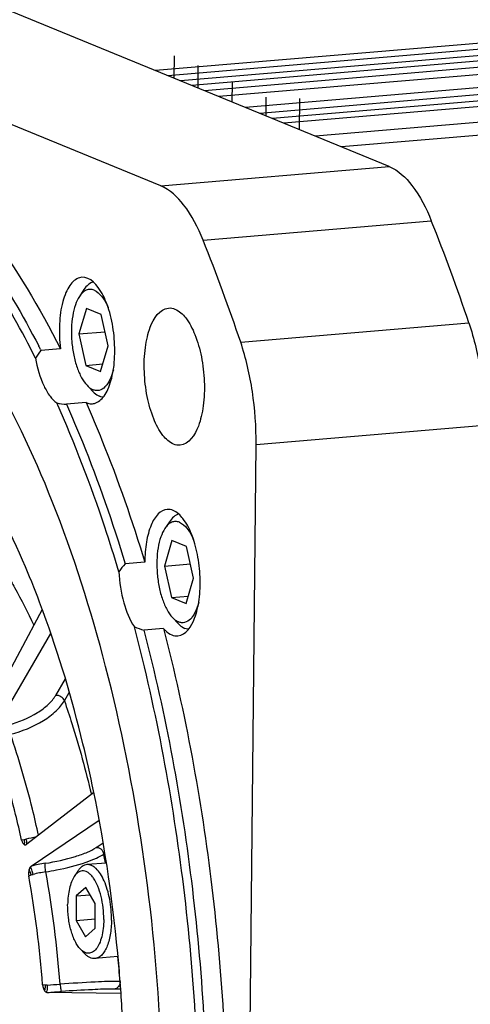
# Model space of a CAD drawing. Header units: millimetres. Extents: x 0 to 420, y 0 to 297.
# Tile 12 of 52: x 106 to 116, y 43 to 64. Entities that reach past the tile are written whole.
import ezdxf

# ---------------------------------------------------------------- set-up
doc = ezdxf.new("R2010")
doc.units = ezdxf.units.MM
doc.header["$LTSCALE"] = 23.1
doc.linetypes.add('CENTER', pattern=[0.6, 0.375, -0.075, 0.075, -0.075])
doc.layers.add('COMPONENTS', color=7, linetype='CONTINUOUS')

msp = doc.modelspace()

# ---------------------------------------------------------------- linework, layer by layer
at = {"layer": 'COMPONENTS', "color": 7, "linetype": 'CONTINUOUS'}
for p, q in [((113.89467, 61.20961), (99.73758, 67.01927)), ((108.85753, 60.78169), (94.70044, 66.59135)), ((120.62278, 64.33531), (108.73819, 63.32568)), ((120.68218, 64.20534), (109.01077, 63.21382)), ((120.73162, 64.07106), (109.29034, 63.09909)), ((120.77487, 63.95356), (109.53497, 62.9987)), ((120.8243, 63.81928), (109.81454, 62.88398)), ((121.14581, 63.68735), (110.13605, 62.75204)), ((121.72621, 63.44585), (110.72315, 62.51111)), ((122.58124, 63.36269), (111.03767, 62.38204)), ((122.57986, 63.2241), (111.31724, 62.26731)), ((122.57862, 63.09936), (111.56886, 62.16406)), ((123.27755, 62.81254), (112.26779, 61.87723)), ((124.08866, 62.59757), (112.84091, 61.64204)), ((108.85753, 60.78169), (113.89467, 61.20961)), ((109.78702, 59.5863), (114.82416, 60.01421)), ((107.10846, 58.7662), (107.06057, 58.75791)), ((107.15741, 58.49487), (107.05808, 58.34527)), ((107.21506, 58.07757), (107.04741, 57.51608)), ((107.53789, 57.94509), (107.21506, 58.07757)), ((107.69305, 57.25112), (107.53789, 57.94509)), ((110.61679, 57.3323), (115.65394, 57.76021)), ((107.04741, 57.51608), (107.62288, 57.56496)), ((107.04741, 57.51608), (107.20257, 56.82211)), ((106.15819, 57.25154), (106.16174, 57.24466)), ((106.19953, 57.17094), (106.20804, 57.15424)), ((106.6398, 57.19092), (106.20804, 57.15424)), ((107.52539, 56.68963), (107.69305, 57.25112)), ((107.20257, 56.82211), (107.57438, 56.85369)), ((107.20257, 56.82211), (107.52539, 56.68963)), ((107.34792, 56.25235), (107.22478, 56.38306)), ((107.20427, 56.00178), (106.77251, 55.9651)), ((110.95688, 55.07902), (115.99403, 55.50694)), ((110.64053, 23.29173), (110.95688, 55.07902)), ((109.04284, 53.3733), (108.94351, 53.22369)), ((109.10049, 52.95599), (108.93284, 52.3945)), ((109.42332, 52.82352), (109.10049, 52.95599)), ((109.57848, 52.12955), (109.42332, 52.82352)), ((108.50005, 52.48193), (108.06829, 52.44525)), ((108.93284, 52.3945), (109.50831, 52.44339)), ((108.93284, 52.3945), (109.088, 51.70053)), ((109.41082, 51.56805), (109.57848, 52.12955)), ((109.088, 51.70053), (109.45981, 51.73212)), ((109.088, 51.70053), (109.41082, 51.56805)), ((106.23777, 51.43804), (105.04389, 49.20378)), ((109.23335, 51.13077), (109.11021, 51.26148)), ((105.19548, 48.792), (106.42568, 50.9089)), ((108.91193, 51.01892), (108.48017, 50.98224)), ((106.5342, 49.54182), (106.74717, 49.9083)), ((106.72554, 49.42124), (106.83441, 49.60858)), ((107.37448, 47.39932), (105.89766, 46.25583)), ((105.99284, 45.77628), (107.49227, 46.79194)), ((105.83772, 46.3585), (105.78225, 46.34764)), ((107.42348, 46.18263), (107.58164, 46.28976)), ((107.59664, 46.04124), (107.61945, 46.05669)), ((107.65397, 45.84393), (107.22307, 45.80732)), ((107.02125, 45.66403), (106.94179, 45.54435)), ((107.20138, 45.30491), (106.989, 45.11914)), ((107.40835, 44.94704), (107.20138, 45.30491)), ((106.989, 45.11914), (106.98358, 44.57551)), ((106.989, 45.11914), (107.29384, 45.14503)), ((107.40294, 44.40341), (107.40835, 44.94704)), ((106.98358, 44.57551), (107.40501, 44.61131)), ((106.98358, 44.57551), (107.19056, 44.21764)), ((107.19056, 44.21764), (107.40294, 44.40341)), ((107.17604, 43.84198), (107.07753, 43.94655)), ((107.90825, 43.77804), (107.39914, 43.73479)), ((106.30117, 43.15113), (106.24465, 43.15322)), ((107.96745, 43.05907), (107.82054, 43.06118)), ((107.97409, 42.9646), (106.34752, 42.98802))]:
    msp.add_line(p, q, dxfattribs=at)
at = {"layer": 'COMPONENTS', "color": 2, "linetype": 'CENTER'}
for p, q in [((109.15056, 63.15646), (109.15546, 63.64922)), ((109.67475, 62.94134), (109.67972, 63.44039)), ((110.4296, 62.63157), (110.43389, 63.06314)), ((111.17745, 62.32468), (111.18161, 62.74212)), ((111.91832, 62.02065), (111.92518, 62.70958))]:
    msp.add_line(p, q, dxfattribs=at)
at = {"layer": 'COMPONENTS', "color": 7, "linetype": 'CONTINUOUS'}
for centre, radius, start, end in [((74.9328, 44.04909), 42.9675, 18.608786, 21.812039), ((69.89566, 43.62117), 42.9675, 18.608786, 21.812039), ((86.40204, 47.06821), 22.22624, 27.03538, 27.248944), ((107.32234, 56.23866), 0.26323, 274.830286, 285.355513), ((84.80621, 43.48515), 22.86039, 20.210186, 20.479283), ((106.70852, 43.17434), 3.29938, 100.490349, 104.556388), ((105.23373, 46.23671), 0.65873, 10.032886, 11.480715), ((81.98575, 41.39479), 26.02896, 9.838165, 10.283016), ((107.00515, 41.41566), 4.47657, 99.02426, 103.069588), ((106.89261, 42.03969), 3.65527, 99.083878, 103.598894), ((82.30069, 41.33447), 24.39935, 4.313438, 10.185428), ((82.39553, 41.34301), 23.91773, 4.340581, 10.157985), ((80.56156, 41.18638), 27.46865, 4.272799, 5.413836), ((105.32719, 61.66833), 18.5446, 273.142107, 274.031395), ((104.91472, 67.40898), 24.46295, 273.357749, 274.097638)]:
    msp.add_arc(centre, radius, start, end, dxfattribs=at)
for points, knots in [([(106.08829, 56.98237), (105.7877, 57.57955), (105.16602, 58.69079), (104.11308, 60.16305), (103.00139, 61.33452), (101.84489, 62.18454), (100.65551, 62.69225), (99.45237, 62.83077), (98.27684, 62.58412), (97.57292, 62.19262), (97.24039, 61.95351)], [0, 0, 0, 0, 0.17237897, 0.32766948, 0.46555851, 0.58710504, 0.69526357, 0.79529859, 0.89439693, 1, 1, 1, 1]), ([(113.89467, 61.20961), (114.09527, 61.12729), (114.48341, 60.74998), (114.71365, 60.28951), (114.82416, 60.01421)], [0, 0, 0, 0, 0.42227928, 1, 1, 1, 1]), ([(103.7284, 60.81214), (104.19185, 60.32159), (105.08168, 59.18002), (105.80747, 57.93195), (106.15819, 57.25154)], [0, 0, 0, 0, 0.46853983, 1, 1, 1, 1]), ([(109.78702, 59.5863), (109.6765, 59.86159), (109.44627, 60.32206), (109.05813, 60.69937), (108.85753, 60.78169)], [0, 0, 0, 0, 0.57772072, 1, 1, 1, 1]), ([(104.4928, 60.48013), (104.68942, 60.25229), (105.5074, 59.22631), (106.18138, 58.09111), (106.6398, 57.19092)], [0, 0, 0, 0, 0.22953407, 1, 1, 1, 1]), ([(107.50989, 30.50235), (107.88657, 31.60304), (108.47387, 34.0085), (108.90599, 37.844), (108.92392, 41.95252), (108.52531, 46.11328), (107.73202, 50.1038), (106.5865, 53.71341), (105.15288, 56.75203), (103.93701, 58.4589), (103.28107, 59.14144)], [0, 0, 0, 0, 0.11647521, 0.24680382, 0.38569824, 0.52706628, 0.66459897, 0.79232651, 0.90522309, 1, 1, 1, 1]), ([(107.06057, 58.75791), (106.97269, 58.73381), (106.85223, 58.6183), (106.75084, 58.42291), (106.65638, 58.14028), (106.60256, 57.72208), (106.61702, 57.37233), (106.6398, 57.19092)], [0, 0, 0, 0, 0.15986493, 0.26548606, 0.38899045, 0.67927335, 1, 1, 1, 1]), ([(107.39205, 55.98484), (107.47648, 56.00799), (107.59312, 56.11609), (107.69337, 56.30106), (107.78796, 56.56831), (107.84655, 56.96714), (107.83501, 57.4763), (107.75915, 57.89961), (107.65451, 58.21166), (107.51911, 58.51315), (107.29847, 58.78192), (107.10844, 58.76637)], [0, 0, 0, 0, 0.08249708, 0.13648749, 0.19950403, 0.34796869, 0.51361006, 0.67723114, 0.75238694, 0.82035138, 1, 1, 1, 1]), ([(107.36428, 58.66396), (107.32449, 58.65335), (107.243, 58.60697), (107.1847, 58.53598), (107.15741, 58.49487)], [0, 0, 0, 0, 0.45490534, 1, 1, 1, 1]), ([(107.38116, 58.48213), (107.35374, 58.49338), (107.29498, 58.50682), (107.2042, 58.48741), (107.12234, 58.43054), (107.07865, 58.37625), (107.05805, 58.34522)], [0, 0, 0, 0, 0.23267453, 0.45870601, 0.70766056, 1, 1, 1, 1]), ([(107.38116, 58.48213), (107.4467, 58.45523), (107.5361, 58.37214), (107.62825, 58.23399), (107.67089, 58.14752), (107.69109, 58.1007)], [0, 0, 0, 0, 0.4248596, 0.69420256, 1, 1, 1, 1]), ([(107.05805, 58.34522), (107.02021, 58.28821), (106.95766, 58.14856), (106.9013, 57.90976), (106.87623, 57.63467), (106.88456, 57.34226), (106.9257, 57.05265), (106.99682, 56.78575), (107.09267, 56.5599), (107.17788, 56.43283), (107.2248, 56.38303)], [0, 0, 0, 0, 0.09951192, 0.21978904, 0.35573488, 0.50001651, 0.64429598, 0.78023607, 0.90050255, 1, 1, 1, 1]), ([(109.13692, 55.08358), (109.04226, 55.12242), (108.85911, 55.29992), (108.67244, 55.66871), (108.53754, 56.14676), (108.47696, 56.67702), (108.49199, 57.12015), (108.55208, 57.44991), (108.64485, 57.77428), (108.82863, 58.07236), (109.02277, 58.08893)], [0, 0, 0, 0, 0.09115711, 0.21569541, 0.36714863, 0.53083573, 0.68928983, 0.7613915, 0.82640756, 1, 1, 1, 1]), ([(109.16659, 58.0653), (109.26125, 58.02645), (109.4444, 57.84895), (109.63107, 57.48017), (109.76596, 57.00211), (109.82655, 56.47185), (109.81152, 56.02872), (109.75143, 55.69896), (109.65866, 55.3746), (109.47488, 55.07651), (109.28074, 55.05994)], [0, 0, 0, 0, 0.09115711, 0.21569541, 0.36714863, 0.53083573, 0.68928983, 0.7613915, 0.82640756, 1, 1, 1, 1]), ([(115.65394, 57.76021), (115.77289, 57.40731), (115.94348, 56.66008), (115.9979, 55.89662), (115.99403, 55.50694)], [0, 0, 0, 0, 0.48865487, 1, 1, 1, 1]), ([(110.95688, 55.07902), (110.96076, 55.4687), (110.90634, 56.23216), (110.73575, 56.97939), (110.61679, 57.3323)], [0, 0, 0, 0, 0.51134513, 1, 1, 1, 1]), ([(106.08829, 56.98237), (106.12579, 56.77154), (106.20746, 56.47618), (106.39114, 56.15167), (106.50029, 56.03405), (106.5577, 55.9935)], [0, 0, 0, 0, 0.57636065, 0.81084307, 1, 1, 1, 1]), ([(107.80637, 56.72641), (107.78745, 56.64948), (107.75223, 56.54118), (107.68195, 56.41679), (107.61221, 56.32942), (107.52285, 56.27054), (107.42639, 56.26411), (107.38108, 56.27613), (107.3593, 56.28507)], [0, 0, 0, 0, 0.33413801, 0.47561919, 0.59989103, 0.80567582, 0.90067279, 1, 1, 1, 1]), ([(107.2248, 56.38303), (107.23533, 56.37186), (107.275, 56.3329), (107.32199, 56.30038), (107.3593, 56.28507)], [0, 0, 0, 0, 0.27576705, 1, 1, 1, 1]), ([(107.34792, 56.25235), (107.35995, 56.23957), (107.4053, 56.19504), (107.45901, 56.15786), (107.50165, 56.14036)], [0, 0, 0, 0, 0.27575547, 1, 1, 1, 1]), ([(107.58099, 56.12052), (107.57437, 56.12111), (107.54726, 56.12463), (107.52078, 56.13252), (107.50165, 56.14036)], [0, 0, 0, 0, 0.24338729, 1, 1, 1, 1]), ([(107.9279, 52.27149), (107.82898, 52.601), (107.43047, 53.86208), (106.9576, 55.10042), (106.5577, 55.9935)], [0, 0, 0, 0, 0.26013229, 1, 1, 1, 1]), ([(106.77251, 55.9651), (106.89405, 55.69055), (107.38059, 54.53819), (107.79189, 53.35463), (108.06829, 52.44525)], [0, 0, 0, 0, 0.24006372, 1, 1, 1, 1]), ([(107.20427, 56.00178), (107.32578, 55.72727), (107.8123, 54.57491), (108.22363, 53.39135), (108.50005, 52.48193)], [0, 0, 0, 0, 0.24002535, 1, 1, 1, 1]), ([(107.20427, 56.00178), (107.21574, 55.99672), (107.2604, 55.97971), (107.30939, 55.97343), (107.34451, 55.97637)], [0, 0, 0, 0, 0.2625071, 1, 1, 1, 1]), ([(106.2218, 51.48328), (106.10953, 51.78389), (105.66654, 52.89699), (105.1256, 53.97429), (104.65593, 54.71538)], [0, 0, 0, 0, 0.2677909, 1, 1, 1, 1]), ([(108.99318, 53.64477), (108.92093, 53.63864), (108.76098, 53.54297), (108.61664, 53.27559), (108.52089, 52.91028), (108.50062, 52.63175), (108.50005, 52.48193)], [0, 0, 0, 0, 0.16178603, 0.38044939, 0.66568297, 1, 1, 1, 1]), ([(109.24951, 53.54234), (109.20976, 53.5317), (109.12835, 53.48531), (109.07011, 53.41438), (109.04284, 53.3733)], [0, 0, 0, 0, 0.45493024, 1, 1, 1, 1]), ([(109.23054, 50.85487), (109.40935, 50.87013), (109.57863, 51.14468), (109.66407, 51.44344), (109.71942, 51.74717), (109.73326, 52.15531), (109.67746, 52.64371), (109.55321, 53.08402), (109.38128, 53.4237), (109.21259, 53.58718), (109.1254, 53.62296)], [0, 0, 0, 0, 0.17359244, 0.2386085, 0.31071017, 0.46916427, 0.63285137, 0.78430459, 0.90884289, 1, 1, 1, 1]), ([(109.26659, 53.36055), (109.23917, 53.37181), (109.18041, 53.38524), (109.08963, 53.36583), (109.00777, 53.30897), (108.96408, 53.25467), (108.94348, 53.22364)], [0, 0, 0, 0, 0.23267453, 0.45870601, 0.70766056, 1, 1, 1, 1]), ([(109.26659, 53.36055), (109.33143, 53.33394), (109.42003, 53.25213), (109.51161, 53.11592), (109.55403, 53.0307), (109.57416, 52.98456)], [0, 0, 0, 0, 0.42535326, 0.694523, 1, 1, 1, 1]), ([(108.94348, 53.22364), (108.90564, 53.16663), (108.84309, 53.02699), (108.78673, 52.78818), (108.76166, 52.51309), (108.76998, 52.22069), (108.81113, 51.93108), (108.88225, 51.66417), (108.9781, 51.43833), (109.06331, 51.31126), (109.11023, 51.26146)], [0, 0, 0, 0, 0.09951192, 0.21978904, 0.35573488, 0.50001651, 0.64429598, 0.78023607, 0.90050255, 1, 1, 1, 1]), ([(105.47657, 52.18063), (105.52728, 52.09539), (105.73263, 51.73938), (105.9195, 51.37282), (106.05214, 51.09066)], [0, 0, 0, 0, 0.24133682, 1, 1, 1, 1]), ([(107.9279, 52.27149), (107.93882, 52.04036), (108.00288, 51.6183), (108.16041, 51.21398), (108.27041, 51.05487)], [0, 0, 0, 0, 0.54467045, 1, 1, 1, 1]), ([(109.69092, 51.60127), (109.67192, 51.52484), (109.63663, 51.41727), (109.56641, 51.29381), (109.49677, 51.2071), (109.40765, 51.14882), (109.31158, 51.14259), (109.26644, 51.15458), (109.24472, 51.1635)], [0, 0, 0, 0, 0.33386657, 0.4752352, 0.59944674, 0.80534383, 0.90049754, 1, 1, 1, 1]), ([(107.36863, 47.43643), (107.29706, 47.78368), (106.99847, 49.11773), (106.60893, 50.43242), (106.25913, 51.38261)], [0, 0, 0, 0, 0.25934428, 1, 1, 1, 1]), ([(108.05004, 28.9111), (108.31913, 29.65422), (108.78942, 31.24226), (109.47407, 34.7164), (109.8205, 39.45904), (109.48794, 45.28504), (108.76684, 49.17083), (108.27041, 51.05487)], [0, 0, 0, 0, 0.1057315, 0.22108456, 0.47323211, 0.73935098, 1, 1, 1, 1]), ([(109.11023, 51.26146), (109.12076, 51.25028), (109.16043, 51.21132), (109.20742, 51.17881), (109.24472, 51.1635)], [0, 0, 0, 0, 0.27576705, 1, 1, 1, 1]), ([(109.23335, 51.13077), (109.24538, 51.118), (109.29073, 51.07346), (109.34444, 51.03629), (109.38708, 51.01879)], [0, 0, 0, 0, 0.27575547, 1, 1, 1, 1]), ([(108.48017, 50.98224), (108.96773, 49.10702), (109.67623, 45.24414), (110.00301, 39.45117), (109.60318, 33.95676), (108.81305, 30.50305), (108.26094, 28.95367)], [0, 0, 0, 0, 0.26070449, 0.52659918, 0.77868695, 1, 1, 1, 1]), ([(108.91193, 51.01892), (109.39948, 49.1437), (110.10796, 45.28082), (110.43475, 39.48785), (110.03492, 33.99344), (109.2448, 30.53973), (108.6927, 28.99035)], [0, 0, 0, 0, 0.26070451, 0.52659926, 0.77868708, 1, 1, 1, 1]), ([(108.91193, 51.01892), (108.92635, 51.00249), (108.98037, 50.9458), (109.04572, 50.89812), (109.09807, 50.87664)], [0, 0, 0, 0, 0.27863196, 1, 1, 1, 1]), ([(109.46555, 50.99903), (109.459, 50.99964), (109.43219, 51.0032), (109.406, 51.01102), (109.38708, 51.01879)], [0, 0, 0, 0, 0.24341695, 1, 1, 1, 1]), ([(105.49459, 48.89379), (105.71727, 48.95043), (106.03086, 49.07898), (106.36709, 49.32618), (106.49178, 49.46888), (106.5342, 49.54182)], [0, 0, 0, 0, 0.55220071, 0.79722046, 1, 1, 1, 1]), ([(106.72554, 49.42124), (106.71233, 49.45823), (106.6556, 49.52204), (106.5739, 49.54519), (106.5342, 49.54182)], [0, 0, 0, 0, 0.49642259, 1, 1, 1, 1]), ([(105.5365, 48.68332), (105.79102, 48.74783), (106.14947, 48.89414), (106.53414, 49.17561), (106.67695, 49.33812), (106.72554, 49.42124)], [0, 0, 0, 0, 0.55244617, 0.79742104, 1, 1, 1, 1]), ([(106.72554, 49.42124), (106.78236, 49.25672), (107.00688, 48.57685), (107.19604, 47.88544), (107.32135, 47.35825)], [0, 0, 0, 0, 0.24311349, 1, 1, 1, 1]), ([(106.15503, 46.45512), (106.11274, 46.64894), (105.93823, 47.4), (105.72287, 48.14182), (105.5365, 48.68332)], [0, 0, 0, 0, 0.25729299, 1, 1, 1, 1]), ([(105.78225, 46.34763), (105.74084, 46.53811), (105.56988, 47.27637), (105.35869, 48.00558), (105.17584, 48.53793)], [0, 0, 0, 0, 0.25722748, 1, 1, 1, 1]), ([(108.01457, 42.32145), (107.9929, 42.75396), (107.87416, 44.46942), (107.62832, 46.1765), (107.36863, 47.43643)], [0, 0, 0, 0, 0.25185099, 1, 1, 1, 1]), ([(105.78225, 46.34763), (105.78468, 46.33646), (105.79489, 46.30175), (105.81558, 46.26834), (105.83614, 46.25416)], [0, 0, 0, 0, 0.31404802, 1, 1, 1, 1]), ([(105.83772, 46.3585), (105.83906, 46.34813), (105.84228, 46.31358), (105.84294, 46.27764), (105.83609, 46.2542)], [0, 0, 0, 0, 0.29977498, 1, 1, 1, 1]), ([(105.88239, 46.35146), (105.88643, 46.32858), (105.88926, 46.29656), (105.89026, 46.25508), (105.88123, 46.24732)], [0, 0, 0, 0, 0.66119285, 1, 1, 1, 1]), ([(105.83614, 46.25416), (105.83944, 46.25188), (105.85193, 46.24456), (105.86784, 46.24279), (105.87791, 46.24563)], [0, 0, 0, 0, 0.27727264, 1, 1, 1, 1]), ([(105.88123, 46.24732), (105.88078, 46.24694), (105.87984, 46.24627), (105.87876, 46.24584), (105.87823, 46.2457)], [0, 0, 0, 0, 0.51359942, 1, 1, 1, 1]), ([(106.30299, 45.83683), (106.52793, 45.87259), (106.84459, 45.94207), (107.21534, 46.07147), (107.36531, 46.14324), (107.42348, 46.18263)], [0, 0, 0, 0, 0.57991179, 0.82111074, 1, 1, 1, 1]), ([(107.59664, 46.04124), (107.58901, 46.08132), (107.54542, 46.15623), (107.46207, 46.18591), (107.42348, 46.18263)], [0, 0, 0, 0, 0.51307469, 1, 1, 1, 1]), ([(106.31552, 45.64912), (106.39441, 45.66159), (106.69456, 45.71542), (106.99162, 45.78995), (107.20449, 45.86321)], [0, 0, 0, 0, 0.26186821, 1, 1, 1, 1]), ([(107.20449, 45.86321), (107.28156, 45.88973), (107.41593, 45.94112), (107.54489, 46.00653), (107.59664, 46.04124)], [0, 0, 0, 0, 0.56677457, 1, 1, 1, 1]), ([(105.94621, 45.69945), (105.94334, 45.68938), (105.93306, 45.6442), (105.93199, 45.59652), (105.93835, 45.56121)], [0, 0, 0, 0, 0.22587864, 1, 1, 1, 1]), ([(105.97454, 45.75888), (105.97154, 45.75512), (105.95902, 45.73693), (105.95094, 45.71601), (105.94621, 45.69945)], [0, 0, 0, 0, 0.21816655, 1, 1, 1, 1]), ([(105.99215, 45.58047), (105.98929, 45.59111), (105.97706, 45.63186), (105.96113, 45.67164), (105.94621, 45.69942)], [0, 0, 0, 0, 0.25887102, 1, 1, 1, 1]), ([(106.03318, 45.59249), (106.02667, 45.626), (106.01109, 45.68269), (105.98944, 45.73892), (105.97454, 45.75888)], [0, 0, 0, 0, 0.57814187, 1, 1, 1, 1]), ([(106.31551, 45.64912), (106.30822, 45.68804), (106.30019, 45.7424), (106.29858, 45.8048), (106.29957, 45.82895), (106.30299, 45.83683)], [0, 0, 0, 0, 0.62839405, 0.86374846, 1, 1, 1, 1]), ([(107.59436, 44.59779), (107.59522, 44.68412), (107.586, 44.85566), (107.5428, 45.10196), (107.4735, 45.32177), (107.39464, 45.47752), (107.32072, 45.57237), (107.26549, 45.62353), (107.20812, 45.65758), (107.14926, 45.6731), (107.0907, 45.66857), (107.03513, 45.64417), (106.98411, 45.6017), (106.95546, 45.56494), (106.94181, 45.54437)], [0, 0, 0, 0, 0.17443879, 0.34610813, 0.50393521, 0.63879963, 0.6959718, 0.74613532, 0.79005436, 0.82947243, 0.86717567, 0.90645417, 0.95013187, 1, 1, 1, 1]), ([(107.22307, 45.80732), (107.20447, 45.80574), (107.16638, 45.7967), (107.11302, 45.7669), (107.06342, 45.72187), (107.03492, 45.68461), (107.02125, 45.66403)], [0, 0, 0, 0, 0.21905667, 0.45210492, 0.71012617, 1, 1, 1, 1]), ([(107.76541, 44.58462), (107.76617, 44.66159), (107.75999, 44.81561), (107.72939, 45.04144), (107.67886, 45.25419), (107.61087, 45.44368), (107.52877, 45.60096), (107.44745, 45.70474), (107.37741, 45.76237), (107.32635, 45.79113), (107.27462, 45.80707), (107.23978, 45.80874), (107.22307, 45.80732)], [0, 0, 0, 0, 0.16056316, 0.32093152, 0.47467417, 0.61587157, 0.73976054, 0.84355338, 0.88805218, 0.92819802, 0.9650143, 1, 1, 1, 1]), ([(106.94181, 45.54437), (106.91776, 45.50814), (106.87583, 45.4224), (106.83246, 45.27604), (106.80492, 45.10689), (106.7982, 44.98701), (106.79758, 44.92476)], [0, 0, 0, 0, 0.20277415, 0.44120613, 0.70977479, 1, 1, 1, 1]), ([(107.07751, 43.94657), (107.05553, 43.96991), (107.01341, 44.02449), (106.93744, 44.15775), (106.8629, 44.36194), (106.80852, 44.63429), (106.79661, 44.82718), (106.79758, 44.92476)], [0, 0, 0, 0, 0.09279024, 0.19843204, 0.44297045, 0.71759571, 1, 1, 1, 1]), ([(107.59436, 44.59779), (107.59369, 44.53076), (107.58604, 44.40224), (107.55439, 44.2224), (107.50468, 44.07014), (107.44699, 43.96658), (107.39227, 43.90684), (107.35038, 43.87568), (107.30588, 43.85643), (107.25949, 43.84983), (107.21236, 43.85613), (107.14672, 43.88243), (107.10377, 43.9187), (107.07751, 43.94657)], [0, 0, 0, 0, 0.184279, 0.35316506, 0.50058524, 0.6230702, 0.67525931, 0.72226971, 0.76554977, 0.80715431, 0.84947375, 0.8947494, 1, 1, 1, 1]), ([(107.76541, 44.58462), (107.76432, 44.47485), (107.75165, 44.31525), (107.70709, 44.11644), (107.66381, 43.99086), (107.61063, 43.88675), (107.54848, 43.80668), (107.47796, 43.75295), (107.42464, 43.73695), (107.39914, 43.73479)], [0, 0, 0, 0, 0.3330558, 0.48272674, 0.61725666, 0.73500995, 0.83592311, 0.92234622, 1, 1, 1, 1]), ([(107.39914, 43.73479), (107.38054, 43.73321), (107.34147, 43.73569), (107.28384, 43.75607), (107.22736, 43.79209), (107.19298, 43.824), (107.17604, 43.84198)], [0, 0, 0, 0, 0.21905614, 0.45210702, 0.7101309, 1, 1, 1, 1]), ([(107.95386, 43.23294), (107.77196, 43.23455), (107.33054, 43.21451), (106.88988, 43.18838), (106.63093, 43.16961)], [0, 0, 0, 0, 0.41199243, 1, 1, 1, 1]), ([(107.95386, 43.23294), (107.95655, 43.19255), (107.93459, 43.10915), (107.85812, 43.06437), (107.82054, 43.06118)], [0, 0, 0, 0, 0.51768994, 1, 1, 1, 1]), ([(106.24465, 43.15322), (106.24559, 43.14091), (106.25197, 43.09797), (106.26828, 43.05622), (106.28571, 43.03051)], [0, 0, 0, 0, 0.28445113, 1, 1, 1, 1]), ([(106.30117, 43.15113), (106.3011, 43.14006), (106.29957, 43.09953), (106.29424, 43.05878), (106.2857, 43.03052)], [0, 0, 0, 0, 0.27268817, 1, 1, 1, 1]), ([(106.28571, 43.03051), (106.28871, 43.02607), (106.2998, 43.01125), (106.31429, 42.99828), (106.32637, 42.99292)], [0, 0, 0, 0, 0.28868928, 1, 1, 1, 1]), ([(106.34366, 43.15161), (106.34572, 43.11878), (106.34432, 43.06647), (106.33826, 43.00986), (106.32638, 42.99292)], [0, 0, 0, 0, 0.61383195, 1, 1, 1, 1]), ([(106.63091, 43.16961), (106.6323, 43.14942), (106.63588, 43.11236), (106.64295, 43.06131), (106.65132, 43.0308), (106.65745, 43.00973), (106.66275, 43.00856)], [0, 0, 0, 0, 0.36632489, 0.68198449, 0.90185698, 1, 1, 1, 1]), ([(107.82054, 43.06118), (107.66136, 43.06347), (107.27501, 43.04696), (106.88935, 43.02478), (106.66275, 43.00856)], [0, 0, 0, 0, 0.41202082, 1, 1, 1, 1])]:
    msp.add_open_spline(points, degree=3, knots=knots, dxfattribs=at)
for points in [[(109.02277, 58.08893), (109.07118, 58.09307), (109.12165, 58.08374), (109.16659, 58.0653)], [(106.20804, 57.15424), (106.16505, 57.09922), (106.12461, 57.04201), (106.0883, 56.98237)], [(106.5577, 55.99351), (106.62863, 55.97989), (106.70051, 55.97083), (106.77251, 55.9651)], [(109.28074, 55.05994), (109.23233, 55.05581), (109.18186, 55.06513), (109.13692, 55.08358)], [(109.1254, 53.62296), (109.08408, 53.63992), (109.03769, 53.64854), (108.99318, 53.64477)], [(108.06829, 52.44525), (108.01831, 52.39005), (107.97101, 52.3322), (107.9279, 52.27148)], [(108.27041, 51.05487), (108.33866, 51.02628), (108.40898, 51.00239), (108.48017, 50.98224)], [(109.09807, 50.87664), (109.13947, 50.85965), (109.18595, 50.85106), (109.23054, 50.85487)], [(105.87928, 46.36782), (105.86554, 46.36424), (105.85168, 46.36109), (105.83772, 46.3585)], [(105.87791, 46.24563), (105.88504, 46.24763), (105.8918, 46.25129), (105.89766, 46.25583)], [(105.99284, 45.77628), (105.98587, 45.77156), (105.97979, 45.76545), (105.97454, 45.75888)], [(105.93835, 45.56122), (105.95617, 45.56793), (105.97416, 45.5742), (105.99215, 45.58047)], [(105.99215, 45.58047), (106.00561, 45.58516), (106.01933, 45.58913), (106.03318, 45.59249)], [(106.34366, 43.15161), (106.32952, 43.15083), (106.31533, 43.15062), (106.30117, 43.15113)], [(106.32637, 42.99292), (106.33299, 42.98999), (106.34028, 42.98813), (106.34752, 42.98802)]]:
    msp.add_open_spline(points, degree=3, dxfattribs=at)

doc.saveas('drawing.dxf')
